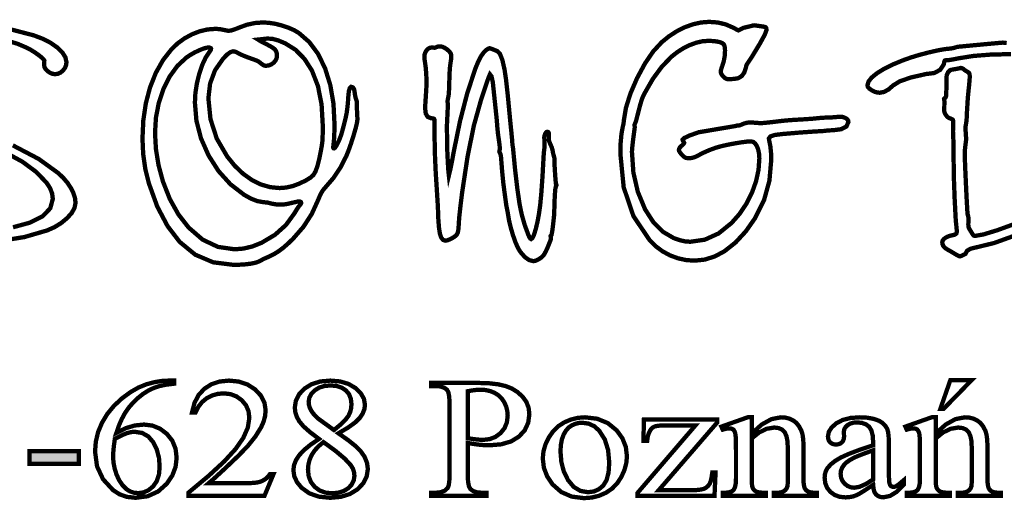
# Model space of a CAD drawing. Extents: x -2911 to 10058, y -5912 to -1002.
# Tile 27 of 43: x 8515 to 8545, y -3599 to -3585. Entities that reach past the tile are written whole.
import ezdxf

# ---------------------------------------------------------------- set-up
doc = ezdxf.new("R2010")
doc.units = 0
doc.header["$LTSCALE"] = 1.125
doc.layers.add('TAB', color=7, linetype='CONTINUOUS')

msp = doc.modelspace()

# ---------------------------------------------------------------- linework, layer by layer
at = {"layer": 'TAB', "linetype": 'Continuous', "const_width": 0.131}
for points in [[(8524.705, -3586.916), (8524.76, -3586.934), (8524.795, -3586.986), (8524.811, -3587.074), (8524.823, -3587.164), (8524.844, -3587.259), (8524.876, -3587.358), (8524.876, -3587.49), (8524.897, -3587.901), (8524.884, -3588.002), (8524.845, -3588.167), (8524.779, -3588.394), (8524.702, -3588.636), (8524.628, -3588.845), (8524.557, -3589.022), (8524.379, -3589.368), (8524.169, -3589.683), (8523.924, -3589.967), (8523.844, -3590.062), (8523.77, -3590.189), (8523.704, -3590.348), (8523.509, -3590.775), (8523.257, -3591.166), (8522.948, -3591.521), (8522.788, -3591.676), (8522.643, -3591.803), (8522.512, -3591.902), (8522.378, -3591.986), (8522.223, -3592.066), (8522.047, -3592.143), (8521.958, -3592.191), (8521.89, -3592.225), (8521.845, -3592.243), (8521.802, -3592.256), (8521.737, -3592.271), (8521.65, -3592.288), (8521.486, -3592.307), (8521.312, -3592.318), (8521.129, -3592.322), (8520.512, -3592.245), (8519.968, -3592.013), (8519.496, -3591.626), (8519.128, -3591.146), (8518.815, -3590.554), (8518.56, -3589.849), (8518.451, -3589.41), (8518.386, -3588.956), (8518.365, -3588.488), (8518.39, -3587.935), (8518.467, -3587.416), (8518.595, -3586.931), (8518.771, -3586.49), (8518.99, -3586.102), (8519.252, -3585.768), (8519.438, -3585.592), (8519.644, -3585.443), (8519.869, -3585.32), (8520.104, -3585.229), (8520.337, -3585.174), (8520.568, -3585.156), (8520.654, -3585.159), (8520.738, -3585.168), (8520.82, -3585.183), (8520.897, -3585.2), (8520.952, -3585.211), (8520.984, -3585.214), (8521.058, -3585.204), (8521.162, -3585.172), (8521.295, -3585.119), (8521.536, -3585.03), (8521.78, -3584.978), (8522.027, -3584.96), (8522.208, -3584.971), (8522.401, -3585.001), (8522.604, -3585.053), (8522.8, -3585.119), (8522.971, -3585.194), (8523.117, -3585.28), (8523.433, -3585.555), (8523.699, -3585.913), (8523.914, -3586.354), (8524.072, -3586.862), (8524.168, -3587.42), (8524.199, -3588.028), (8524.195, -3588.303), (8524.184, -3588.532), (8524.165, -3588.715), (8524.162, -3588.729), (8524.161, -3588.741), (8524.16, -3588.751), (8524.163, -3588.77), (8524.172, -3588.781), (8524.186, -3588.785), (8524.214, -3588.767), (8524.252, -3588.714), (8524.3, -3588.624), (8524.35, -3588.513), (8524.394, -3588.399), (8524.43, -3588.282), (8524.492, -3588.047), (8524.539, -3587.857), (8524.569, -3587.713), (8524.588, -3587.575), (8524.606, -3587.407), (8524.62, -3587.209), (8524.636, -3587.048), (8524.665, -3586.951)], [(8535.582, -3584.942), (8535.844, -3584.961), (8536.085, -3585.018), (8536.303, -3585.113), (8536.394, -3585.161), (8536.451, -3585.191), (8536.474, -3585.201), (8536.619, -3585.126), (8536.874, -3585.065), (8536.906, -3585.055), (8536.932, -3585.049), (8536.955, -3585.047), (8537.175, -3585.078), (8537.236, -3585.087), (8537.279, -3585.097), (8537.303, -3585.108), (8537.316, -3585.126), (8537.323, -3585.155), (8537.325, -3585.196), (8537.276, -3585.329), (8537.127, -3585.601), (8536.879, -3586.011), (8536.797, -3586.133), (8536.745, -3586.212), (8536.724, -3586.244), (8536.716, -3586.261), (8536.708, -3586.292), (8536.7, -3586.338), (8536.652, -3586.482), (8536.577, -3586.586), (8536.474, -3586.65), (8536.443, -3586.658), (8536.39, -3586.667), (8536.315, -3586.676), (8536.24, -3586.682), (8536.184, -3586.685), (8536.148, -3586.684), (8536.104, -3586.671), (8536.058, -3586.643), (8536.011, -3586.599), (8535.97, -3586.55), (8535.945, -3586.502), (8535.937, -3586.457), (8535.942, -3586.414), (8535.957, -3586.357), (8535.982, -3586.286), (8536.029, -3586.135), (8536.058, -3585.978), (8536.067, -3585.812), (8536.062, -3585.729), (8536.047, -3585.664), (8536.023, -3585.619), (8535.981, -3585.587), (8535.917, -3585.561), (8535.831, -3585.541), (8535.741, -3585.529), (8535.647, -3585.522), (8535.551, -3585.519), (8535.376, -3585.533), (8535.191, -3585.576), (8534.995, -3585.648), (8534.801, -3585.744), (8534.618, -3585.86), (8534.445, -3585.996), (8534.15, -3586.299), (8533.873, -3586.675), (8533.614, -3587.127), (8533.576, -3587.206), (8533.546, -3587.281), (8533.522, -3587.352), (8533.489, -3587.464), (8533.436, -3587.665), (8533.363, -3587.953), (8533.318, -3588.064), (8533.323, -3588.15), (8533.276, -3588.505), (8533.248, -3588.75), (8533.238, -3588.886), (8533.282, -3589.518), (8533.416, -3590.102), (8533.638, -3590.637), (8533.888, -3591.025), (8534.177, -3591.316), (8534.505, -3591.508), (8534.684, -3591.571), (8534.852, -3591.609), (8535.011, -3591.621), (8535.453, -3591.558), (8535.871, -3591.368), (8536.264, -3591.052), (8536.506, -3590.778), (8536.712, -3590.472), (8536.883, -3590.136), (8537.009, -3589.786), (8537.085, -3589.436), (8537.11, -3589.089), (8537.102, -3588.952), (8537.078, -3588.83), (8537.038, -3588.723), (8536.986, -3588.639), (8536.926, -3588.589), (8536.859, -3588.572), (8536.735, -3588.579), (8536.564, -3588.601), (8536.344, -3588.637), (8536.12, -3588.68), (8535.936, -3588.723), (8535.792, -3588.764), (8535.601, -3588.833), (8535.401, -3588.921), (8535.192, -3589.03), (8535.122, -3589.059), (8535.047, -3589.077), (8534.966, -3589.083), (8534.918, -3589.08), (8534.879, -3589.073), (8534.848, -3589.06), (8534.819, -3589.039), (8534.781, -3589.004), (8534.736, -3588.956), (8534.697, -3588.906), (8534.673, -3588.867), (8534.665, -3588.838), (8534.673, -3588.795), (8534.695, -3588.756), (8534.73, -3588.72), (8534.783, -3588.673), (8534.815, -3588.638), (8534.826, -3588.615), (8534.823, -3588.607), (8534.815, -3588.593), (8534.802, -3588.575), (8534.788, -3588.556), (8534.779, -3588.538), (8534.776, -3588.522), (8534.831, -3588.468), (8534.995, -3588.392), (8535.267, -3588.295), (8536.378, -3588.107), (8536.423, -3588.094), (8536.475, -3588.091), (8536.515, -3588.084), (8536.544, -3588.073), (8536.642, -3588.031), (8536.731, -3588.006), (8536.809, -3587.998), (8536.877, -3588), (8536.967, -3588.005), (8537.079, -3588.014), (8537.1, -3588.017), (8537.12, -3588.018), (8537.139, -3588.019), (8537.226, -3588.014), (8537.363, -3588.001), (8537.551, -3587.98), (8537.746, -3587.956), (8537.931, -3587.937), (8538.107, -3587.923), (8538.463, -3587.902), (8538.699, -3587.886), (8538.813, -3587.875), (8538.968, -3587.86), (8539.133, -3587.849), (8539.309, -3587.844), (8539.563, -3587.823), (8539.628, -3587.828), (8539.687, -3587.845), (8539.741, -3587.871), (8539.784, -3587.905), (8539.809, -3587.943), (8539.815, -3587.984), (8539.756, -3588.119), (8539.6, -3588.202), (8539.348, -3588.234), (8539.244, -3588.238), (8539.152, -3588.246), (8539.073, -3588.256), (8538.735, -3588.276), (8538.318, -3588.306), (8537.821, -3588.348), (8537.588, -3588.376), (8537.447, -3588.42), (8537.401, -3588.479), (8537.402, -3588.504), (8537.405, -3588.53), (8537.411, -3588.558), (8537.444, -3588.723), (8537.464, -3588.914), (8537.471, -3589.132), (8537.416, -3589.766), (8537.252, -3590.357), (8536.98, -3590.904), (8536.695, -3591.309), (8536.386, -3591.643), (8536.053, -3591.907), (8535.756, -3592.067), (8535.45, -3592.163), (8535.137, -3592.195), (8534.883, -3592.177), (8534.636, -3592.123), (8534.395, -3592.034), (8534.168, -3591.911), (8533.963, -3591.759), (8533.78, -3591.578), (8533.284, -3590.843), (8532.987, -3589.967), (8532.887, -3588.951), (8532.895, -3588.618), (8532.919, -3588.349), (8532.957, -3588.141), (8532.973, -3588.077), (8532.985, -3588.008), (8532.993, -3587.932), (8533.057, -3587.549), (8533.191, -3587.122), (8533.393, -3586.653), (8533.635, -3586.205), (8533.883, -3585.842), (8534.139, -3585.564), (8534.358, -3585.385), (8534.591, -3585.233), (8534.838, -3585.108), (8535.092, -3585.016), (8535.34, -3584.961)], [(8521.115, -3585.836), (8521.036, -3585.862), (8520.937, -3585.935), (8520.82, -3586.054), (8520.569, -3586.413), (8520.419, -3586.818), (8520.368, -3587.267), (8520.432, -3587.899), (8520.622, -3588.487), (8520.939, -3589.03), (8521.171, -3589.316), (8521.42, -3589.553), (8521.685, -3589.742), (8521.962, -3589.88), (8522.242, -3589.962), (8522.527, -3589.99), (8522.73, -3589.975), (8522.932, -3589.929), (8523.133, -3589.854), (8523.329, -3589.759), (8523.472, -3589.671), (8523.56, -3589.591), (8523.621, -3589.488), (8523.679, -3589.329), (8523.734, -3589.114), (8523.78, -3588.888), (8523.811, -3588.719), (8523.828, -3588.606), (8523.837, -3588.493), (8523.842, -3588.322), (8523.844, -3588.094), (8523.807, -3587.449), (8523.697, -3586.892), (8523.514, -3586.421), (8523.286, -3586.065), (8523.015, -3585.79), (8522.702, -3585.595), (8522.486, -3585.504), (8522.304, -3585.456), (8522.157, -3585.45), (8521.876, -3585.48), (8521.944, -3585.522), (8522.021, -3585.564), (8522.107, -3585.607), (8522.236, -3585.675), (8522.33, -3585.733), (8522.389, -3585.78), (8522.424, -3585.829), (8522.445, -3585.891), (8522.452, -3585.966), (8522.441, -3586.047), (8522.407, -3586.12), (8522.35, -3586.185), (8522.277, -3586.236), (8522.196, -3586.267), (8522.107, -3586.277), (8522.057, -3586.265), (8521.997, -3586.23), (8521.926, -3586.172), (8521.891, -3586.145), (8521.814, -3586.11), (8521.695, -3586.067), (8521.534, -3586.009), (8521.402, -3585.955), (8521.3, -3585.906), (8521.224, -3585.865), (8521.162, -3585.842)], [(8520.389, -3585.721), (8520.314, -3585.727), (8520.21, -3585.757), (8520.078, -3585.81), (8519.937, -3585.879), (8519.809, -3585.952), (8519.693, -3586.032), (8519.425, -3586.281), (8519.195, -3586.597), (8519.004, -3586.979), (8518.86, -3587.405), (8518.774, -3587.851), (8518.746, -3588.316), (8518.773, -3588.804), (8518.853, -3589.296), (8518.987, -3589.792), (8519.196, -3590.323), (8519.456, -3590.789), (8519.768, -3591.19), (8520.193, -3591.557), (8520.659, -3591.777), (8521.165, -3591.85), (8521.436, -3591.828), (8521.709, -3591.762), (8521.982, -3591.653), (8522.392, -3591.409), (8522.726, -3591.11), (8522.984, -3590.755), (8523.052, -3590.641), (8523.108, -3590.557), (8523.153, -3590.501), (8523.173, -3590.477), (8523.185, -3590.456), (8523.189, -3590.439), (8523.181, -3590.416), (8523.155, -3590.401), (8523.114, -3590.396), (8523.075, -3590.402), (8523, -3590.418), (8522.888, -3590.444), (8522.769, -3590.471), (8522.664, -3590.488), (8522.574, -3590.493), (8522.429, -3590.486), (8522.29, -3590.464), (8522.157, -3590.428), (8522.138, -3590.427), (8522.097, -3590.424), (8522.032, -3590.418), (8521.856, -3590.386), (8521.664, -3590.312), (8521.456, -3590.196), (8521.037, -3589.874), (8520.676, -3589.474), (8520.372, -3588.998), (8520.142, -3588.477), (8520.004, -3587.944), (8519.958, -3587.397), (8519.972, -3587.114), (8520.016, -3586.823), (8520.088, -3586.526), (8520.181, -3586.251), (8520.286, -3586.025), (8520.404, -3585.848), (8520.429, -3585.814), (8520.444, -3585.783), (8520.449, -3585.755), (8520.442, -3585.74), (8520.422, -3585.729)], [(8527.675, -3589.609), (8527.72, -3589.422), (8527.769, -3589.186), (8527.82, -3588.903), (8528.013, -3587.961), (8528.234, -3587.108), (8528.487, -3586.342), (8528.575, -3586.134), (8528.66, -3585.973), (8528.742, -3585.861), (8528.813, -3585.795), (8528.871, -3585.756), (8528.918, -3585.743), (8528.95, -3585.753), (8529.026, -3585.783), (8529.147, -3585.831), (8529.227, -3585.914), (8529.301, -3586.101), (8529.367, -3586.392), (8529.411, -3586.688), (8529.468, -3587.202), (8529.538, -3587.937), (8529.574, -3588.287), (8529.596, -3588.515), (8529.603, -3588.619), (8529.606, -3588.652), (8529.612, -3588.703), (8529.624, -3588.772), (8529.688, -3589.435), (8529.755, -3590.004), (8529.824, -3590.48), (8529.891, -3590.803), (8529.98, -3591.112), (8530.089, -3591.408), (8530.121, -3591.481), (8530.149, -3591.525), (8530.174, -3591.539), (8530.217, -3591.505), (8530.264, -3591.403), (8530.316, -3591.233), (8530.368, -3591.016), (8530.412, -3590.775), (8530.45, -3590.51), (8530.485, -3590.138), (8530.52, -3589.642), (8530.554, -3589.022), (8530.56, -3588.94), (8530.565, -3588.882), (8530.569, -3588.847), (8530.578, -3588.78), (8530.583, -3588.734), (8530.585, -3588.706), (8530.585, -3588.692), (8530.585, -3588.677), (8530.585, -3588.663), (8530.579, -3588.568), (8530.576, -3588.498), (8530.574, -3588.452), (8530.578, -3588.414), (8530.588, -3588.376), (8530.605, -3588.339), (8530.625, -3588.307), (8530.645, -3588.288), (8530.665, -3588.282), (8530.692, -3588.289), (8530.709, -3588.311), (8530.715, -3588.348), (8530.709, -3588.509), (8530.716, -3588.546), (8530.734, -3588.599), (8530.764, -3588.667), (8530.802, -3588.756), (8530.826, -3588.836), (8530.836, -3588.908), (8530.881, -3589.078), (8530.886, -3589.284), (8530.904, -3589.581), (8530.919, -3589.775), (8530.93, -3589.867), (8530.939, -3589.882), (8530.944, -3589.894), (8530.945, -3589.902), (8530.943, -3589.911), (8530.936, -3589.926), (8530.925, -3589.946), (8530.91, -3590.02), (8530.897, -3590.173), (8530.886, -3590.405), (8530.875, -3590.795), (8530.84, -3591.119), (8530.813, -3591.324), (8530.795, -3591.412), (8530.766, -3591.447), (8530.776, -3591.539), (8530.764, -3591.573), (8530.729, -3591.662), (8530.67, -3591.807), (8530.626, -3591.904), (8530.585, -3591.98), (8530.549, -3592.035), (8530.507, -3592.08), (8530.454, -3592.121), (8530.39, -3592.161), (8530.336, -3592.187), (8530.286, -3592.203), (8530.239, -3592.209), (8530.113, -3592.177), (8529.982, -3592.083), (8529.844, -3591.925), (8529.775, -3591.809), (8529.702, -3591.644), (8529.626, -3591.43), (8529.557, -3591.198), (8529.506, -3590.984), (8529.473, -3590.786), (8529.46, -3590.712), (8529.442, -3590.619), (8529.419, -3590.507), (8529.367, -3590.126), (8529.33, -3589.843), (8529.295, -3589.499), (8529.263, -3589.092), (8529.257, -3589.021), (8529.245, -3588.967), (8529.229, -3588.93), (8529.218, -3588.908), (8529.211, -3588.891), (8529.209, -3588.878), (8529.214, -3588.865), (8529.218, -3588.835), (8529.221, -3588.81), (8529.222, -3588.79), (8529.218, -3588.704), (8529.204, -3588.591), (8529.183, -3588.452), (8529.165, -3588.322), (8529.147, -3588.135), (8529.128, -3587.892), (8529.043, -3587.086), (8529.011, -3586.78), (8528.971, -3586.596), (8528.923, -3586.535), (8528.886, -3586.621), (8528.796, -3586.88), (8528.653, -3587.311), (8528.437, -3588.083), (8528.245, -3589.024), (8528.077, -3590.133), (8528.023, -3590.574), (8527.989, -3590.888), (8527.976, -3591.075), (8527.97, -3591.193), (8527.959, -3591.284), (8527.944, -3591.348), (8527.92, -3591.397), (8527.882, -3591.44), (8527.831, -3591.478), (8527.726, -3591.539), (8527.637, -3591.575), (8527.566, -3591.587), (8527.497, -3591.564), (8527.443, -3591.493), (8527.403, -3591.376), (8527.376, -3591.204), (8527.356, -3590.964), (8527.345, -3590.659), (8527.338, -3590.504), (8527.314, -3590.118), (8527.275, -3589.503), (8527.254, -3589.033), (8527.242, -3588.517), (8527.241, -3587.953), (8527.239, -3587.923), (8527.233, -3587.901), (8527.224, -3587.887), (8527.205, -3587.879), (8527.172, -3587.873), (8527.125, -3587.866), (8527.029, -3587.825), (8526.972, -3587.725), (8526.954, -3587.568), (8526.956, -3587.498), (8526.965, -3587.354), (8526.979, -3587.134), (8526.988, -3587.01), (8526.993, -3586.887), (8526.995, -3586.767), (8526.989, -3586.543), (8526.972, -3586.333), (8526.945, -3586.136), (8526.936, -3586.086), (8526.931, -3586.045), (8526.93, -3586.014), (8526.937, -3585.937), (8526.96, -3585.867), (8526.998, -3585.806), (8527.046, -3585.759), (8527.1, -3585.73), (8527.16, -3585.721), (8527.176, -3585.722), (8527.204, -3585.725), (8527.244, -3585.73), (8527.335, -3585.695), (8527.355, -3585.69), (8527.375, -3585.687), (8527.395, -3585.686), (8527.469, -3585.697), (8527.547, -3585.73), (8527.627, -3585.785), (8527.695, -3585.849), (8527.736, -3585.911), (8527.75, -3585.97), (8527.748, -3586.025), (8527.741, -3586.088), (8527.73, -3586.158), (8527.71, -3586.303), (8527.697, -3586.482), (8527.69, -3586.694), (8527.682, -3586.976), (8527.672, -3587.148), (8527.66, -3587.209), (8527.644, -3587.29), (8527.636, -3587.346), (8527.636, -3587.376), (8527.646, -3587.467), (8527.615, -3588.103), (8527.62, -3588.449), (8527.62, -3588.711), (8527.642, -3589.177), (8527.66, -3589.476)], [(8519.324, -3595.838), (8519.324, -3595.932), (8519.085, -3595.961), (8518.877, -3596.005), (8518.701, -3596.065), (8518.54, -3596.143), (8518.381, -3596.244), (8518.224, -3596.369), (8518.076, -3596.511), (8517.945, -3596.663), (8517.833, -3596.825), (8517.736, -3597.004), (8517.649, -3597.203), (8517.574, -3597.423), (8517.852, -3597.284), (8518.131, -3597.201), (8518.41, -3597.173), (8518.666, -3597.204), (8518.899, -3597.299), (8519.107, -3597.456), (8519.271, -3597.663), (8519.37, -3597.905), (8519.403, -3598.184), (8519.37, -3598.462), (8519.27, -3598.723), (8519.104, -3598.968), (8518.84, -3599.206), (8518.523, -3599.35), (8518.156, -3599.397), (8517.901, -3599.371), (8517.673, -3599.294), (8517.472, -3599.165), (8517.167, -3598.834), (8516.984, -3598.442), (8516.924, -3597.992), (8516.947, -3597.69), (8517.017, -3597.399), (8517.135, -3597.118), (8517.296, -3596.851), (8517.497, -3596.606), (8517.738, -3596.381), (8517.995, -3596.191), (8518.246, -3596.047), (8518.488, -3595.949), (8518.722, -3595.887), (8518.945, -3595.85), (8519.157, -3595.838)], [(8522.347, -3598.677), (8522.072, -3599.337), (8519.758, -3599.337), (8519.758, -3599.244), (8520.371, -3598.734), (8520.851, -3598.291), (8521.195, -3597.914), (8521.427, -3597.58), (8521.566, -3597.265), (8521.612, -3596.971), (8521.587, -3596.766), (8521.511, -3596.588), (8521.383, -3596.435), (8521.221, -3596.318), (8521.039, -3596.249), (8520.837, -3596.225), (8520.65, -3596.242), (8520.478, -3596.291), (8520.318, -3596.373), (8520.178, -3596.487), (8520.065, -3596.631), (8519.978, -3596.806), (8519.871, -3596.806), (8519.944, -3596.519), (8520.068, -3596.279), (8520.243, -3596.088), (8520.459, -3595.949), (8520.708, -3595.866), (8520.99, -3595.838), (8521.291, -3595.868), (8521.556, -3595.957), (8521.787, -3596.106), (8521.964, -3596.295), (8522.071, -3596.506), (8522.107, -3596.738), (8522.091, -3596.912), (8522.045, -3597.085), (8521.968, -3597.259), (8521.795, -3597.537), (8521.564, -3597.826), (8521.273, -3598.126), (8520.854, -3598.524), (8520.554, -3598.8), (8520.374, -3598.956), (8521.398, -3598.956), (8521.585, -3598.953), (8521.731, -3598.946), (8521.836, -3598.935), (8521.917, -3598.917), (8521.993, -3598.89), (8522.063, -3598.853), (8522.128, -3598.806), (8522.187, -3598.747), (8522.24, -3598.677)], [(8523.729, -3597.61), (8523.455, -3597.402), (8523.255, -3597.224), (8523.129, -3597.074), (8523.054, -3596.938), (8523.009, -3596.798), (8522.994, -3596.655), (8523.027, -3596.443), (8523.126, -3596.251), (8523.29, -3596.079), (8523.508, -3595.945), (8523.769, -3595.865), (8524.073, -3595.838), (8524.369, -3595.863), (8524.623, -3595.938), (8524.836, -3596.063), (8524.997, -3596.22), (8525.094, -3596.391), (8525.126, -3596.577), (8525.108, -3596.705), (8525.057, -3596.836), (8524.97, -3596.968), (8524.828, -3597.109), (8524.611, -3597.266), (8524.319, -3597.438), (8524.62, -3597.651), (8524.845, -3597.831), (8524.993, -3597.979), (8525.115, -3598.154), (8525.188, -3598.336), (8525.213, -3598.523), (8525.178, -3598.752), (8525.073, -3598.958), (8524.898, -3599.141), (8524.666, -3599.283), (8524.39, -3599.369), (8524.07, -3599.397), (8523.725, -3599.363), (8523.435, -3599.262), (8523.2, -3599.092), (8523.061, -3598.923), (8522.978, -3598.744), (8522.951, -3598.556), (8522.97, -3598.405), (8523.029, -3598.254), (8523.126, -3598.105), (8523.271, -3597.95), (8523.472, -3597.785)], [(8524.183, -3597.34), (8524.386, -3597.171), (8524.533, -3597.027), (8524.623, -3596.909), (8524.674, -3596.799), (8524.705, -3596.679), (8524.715, -3596.551), (8524.696, -3596.387), (8524.64, -3596.248), (8524.545, -3596.135), (8524.417, -3596.051), (8524.262, -3596.001), (8524.079, -3595.985), (8523.895, -3596.001), (8523.735, -3596.051), (8523.6, -3596.134), (8523.497, -3596.239), (8523.435, -3596.355), (8523.414, -3596.482), (8523.422, -3596.57), (8523.448, -3596.658), (8523.491, -3596.746), (8523.549, -3596.832), (8523.621, -3596.915), (8523.709, -3596.996)], [(8528.249, -3597.732), (8528.249, -3598.73), (8528.259, -3598.919), (8528.286, -3599.053), (8528.331, -3599.132), (8528.417, -3599.194), (8528.528, -3599.231), (8528.663, -3599.244), (8528.814, -3599.244), (8528.814, -3599.337), (8527.134, -3599.337), (8527.134, -3599.244), (8527.281, -3599.244), (8527.431, -3599.228), (8527.549, -3599.181), (8527.636, -3599.102), (8527.669, -3599.026), (8527.688, -3598.902), (8527.695, -3598.73), (8527.695, -3596.515), (8527.686, -3596.327), (8527.66, -3596.193), (8527.617, -3596.114), (8527.529, -3596.052), (8527.417, -3596.015), (8527.281, -3596.003), (8527.134, -3596.003), (8527.134, -3595.909), (8528.571, -3595.909), (8528.897, -3595.919), (8529.174, -3595.951), (8529.401, -3596.004), (8529.593, -3596.081), (8529.763, -3596.188), (8529.913, -3596.324), (8530.029, -3596.483), (8530.098, -3596.661), (8530.121, -3596.857), (8530.086, -3597.119), (8529.98, -3597.347), (8529.804, -3597.539), (8529.564, -3597.686), (8529.266, -3597.773), (8528.909, -3597.803), (8528.812, -3597.801), (8528.71, -3597.795), (8528.603, -3597.785), (8528.49, -3597.771), (8528.372, -3597.753)], [(8543.562, -3595.823), (8542.709, -3596.695), (8542.61, -3596.695), (8542.914, -3595.823)], [(8528.249, -3597.588), (8528.348, -3597.603), (8528.439, -3597.616), (8528.522, -3597.626), (8528.597, -3597.632), (8528.664, -3597.636), (8528.724, -3597.638), (8528.916, -3597.615), (8529.089, -3597.548), (8529.244, -3597.434), (8529.365, -3597.285), (8529.437, -3597.11), (8529.462, -3596.908), (8529.45, -3596.763), (8529.416, -3596.625), (8529.358, -3596.494), (8529.279, -3596.378), (8529.181, -3596.283), (8529.063, -3596.209), (8528.93, -3596.156), (8528.785, -3596.124), (8528.629, -3596.114), (8528.521, -3596.119), (8528.395, -3596.135), (8528.249, -3596.161)], [(8531.811, -3596.953), (8532.185, -3596.997), (8532.507, -3597.13), (8532.777, -3597.352), (8532.949, -3597.591), (8533.052, -3597.852), (8533.086, -3598.136), (8533.067, -3598.344), (8533.01, -3598.554), (8532.915, -3598.766), (8532.787, -3598.961), (8532.631, -3599.121), (8532.445, -3599.246), (8532.238, -3599.336), (8532.016, -3599.39), (8531.779, -3599.408), (8531.407, -3599.361), (8531.09, -3599.222), (8530.827, -3598.991), (8530.662, -3598.747), (8530.562, -3598.484), (8530.529, -3598.202), (8530.549, -3597.99), (8530.609, -3597.779), (8530.71, -3597.569), (8530.843, -3597.377), (8531.002, -3597.222), (8531.186, -3597.104), (8531.386, -3597.02), (8531.594, -3596.969)], [(8536.878, -3597.444), (8537.183, -3597.171), (8537.479, -3597.007), (8537.766, -3596.953), (8537.904, -3596.963), (8538.028, -3596.995), (8538.139, -3597.048), (8538.236, -3597.124), (8538.319, -3597.229), (8538.387, -3597.36), (8538.423, -3597.479), (8538.444, -3597.634), (8538.451, -3597.825), (8538.451, -3598.814), (8538.455, -3598.944), (8538.469, -3599.044), (8538.492, -3599.112), (8538.517, -3599.151), (8538.552, -3599.184), (8538.595, -3599.211), (8538.655, -3599.23), (8538.742, -3599.242), (8538.857, -3599.246), (8538.857, -3599.337), (8537.545, -3599.337), (8537.545, -3599.246), (8537.601, -3599.246), (8537.712, -3599.241), (8537.798, -3599.224), (8537.859, -3599.196), (8537.904, -3599.158), (8537.938, -3599.11), (8537.962, -3599.051), (8537.969, -3599.008), (8537.973, -3598.929), (8537.974, -3598.814), (8537.974, -3597.866), (8537.963, -3597.674), (8537.932, -3597.521), (8537.88, -3597.406), (8537.803, -3597.328), (8537.697, -3597.28), (8537.563, -3597.264), (8537.334, -3597.301), (8537.106, -3597.41), (8536.878, -3597.593), (8536.878, -3598.814), (8536.881, -3598.95), (8536.892, -3599.047), (8536.909, -3599.104), (8536.94, -3599.149), (8536.977, -3599.185), (8537.021, -3599.212), (8537.085, -3599.231), (8537.18, -3599.242), (8537.308, -3599.246), (8537.308, -3599.337), (8535.998, -3599.337), (8535.998, -3599.246), (8536.057, -3599.246), (8536.177, -3599.236), (8536.268, -3599.206), (8536.33, -3599.157), (8536.369, -3599.078), (8536.392, -3598.964), (8536.4, -3598.814), (8536.4, -3597.954), (8536.398, -3597.712), (8536.391, -3597.543), (8536.378, -3597.446), (8536.362, -3597.392), (8536.34, -3597.35), (8536.312, -3597.322), (8536.279, -3597.304), (8536.239, -3597.293), (8536.192, -3597.289), (8536.135, -3597.293), (8536.07, -3597.306), (8535.998, -3597.327), (8535.955, -3597.236), (8536.754, -3596.953), (8536.878, -3596.953)], [(8540.568, -3599.003), (8540.33, -3599.161), (8540.16, -3599.267), (8540.056, -3599.321), (8539.95, -3599.357), (8539.839, -3599.378), (8539.724, -3599.385), (8539.551, -3599.367), (8539.4, -3599.312), (8539.271, -3599.22), (8539.172, -3599.099), (8539.113, -3598.955), (8539.093, -3598.788), (8539.103, -3598.68), (8539.132, -3598.582), (8539.18, -3598.495), (8539.279, -3598.383), (8539.416, -3598.275), (8539.592, -3598.171), (8539.831, -3598.063), (8540.156, -3597.94), (8540.568, -3597.803), (8540.568, -3597.711), (8540.554, -3597.505), (8540.513, -3597.346), (8540.443, -3597.236), (8540.346, -3597.164), (8540.224, -3597.122), (8540.077, -3597.107), (8539.963, -3597.117), (8539.867, -3597.145), (8539.787, -3597.193), (8539.726, -3597.253), (8539.69, -3597.319), (8539.678, -3597.39), (8539.684, -3597.537), (8539.676, -3597.609), (8539.653, -3597.668), (8539.616, -3597.716), (8539.566, -3597.751), (8539.506, -3597.772), (8539.438, -3597.779), (8539.37, -3597.772), (8539.312, -3597.75), (8539.262, -3597.714), (8539.224, -3597.665), (8539.202, -3597.605), (8539.194, -3597.534), (8539.222, -3597.393), (8539.307, -3597.26), (8539.449, -3597.135), (8539.641, -3597.034), (8539.879, -3596.973), (8540.164, -3596.953), (8540.384, -3596.964), (8540.577, -3596.999), (8540.742, -3597.056), (8540.846, -3597.119), (8540.93, -3597.201), (8540.994, -3597.302), (8541.022, -3597.4), (8541.039, -3597.548), (8541.045, -3597.747), (8541.045, -3598.533), (8541.047, -3598.725), (8541.052, -3598.861), (8541.06, -3598.939), (8541.072, -3598.983), (8541.088, -3599.016), (8541.107, -3599.038), (8541.131, -3599.053), (8541.157, -3599.061), (8541.184, -3599.064), (8541.214, -3599.062), (8541.241, -3599.056), (8541.265, -3599.046), (8541.318, -3599.011), (8541.396, -3598.949), (8541.499, -3598.861), (8541.499, -3599.003), (8541.287, -3599.214), (8541.081, -3599.34), (8540.88, -3599.383), (8540.793, -3599.373), (8540.718, -3599.344), (8540.655, -3599.296), (8540.608, -3599.226), (8540.579, -3599.128)], [(8542.469, -3597.444), (8542.774, -3597.171), (8543.07, -3597.007), (8543.356, -3596.953), (8543.494, -3596.963), (8543.619, -3596.995), (8543.729, -3597.048), (8543.827, -3597.124), (8543.91, -3597.229), (8543.978, -3597.36), (8544.013, -3597.479), (8544.034, -3597.634), (8544.041, -3597.825), (8544.041, -3598.814), (8544.046, -3598.944), (8544.06, -3599.044), (8544.083, -3599.112), (8544.108, -3599.151), (8544.142, -3599.184), (8544.185, -3599.211), (8544.246, -3599.23), (8544.333, -3599.242), (8544.447, -3599.246), (8544.447, -3599.337), (8543.136, -3599.337), (8543.136, -3599.246), (8543.191, -3599.246), (8543.302, -3599.241), (8543.389, -3599.224), (8543.45, -3599.196), (8543.494, -3599.158), (8543.529, -3599.11), (8543.553, -3599.051), (8543.559, -3599.008), (8543.563, -3598.929), (8543.564, -3598.814), (8543.564, -3597.866), (8543.554, -3597.674), (8543.523, -3597.521), (8543.471, -3597.406), (8543.393, -3597.328), (8543.288, -3597.28), (8543.154, -3597.264), (8542.925, -3597.301), (8542.696, -3597.41), (8542.469, -3597.593), (8542.469, -3598.814), (8542.472, -3598.95), (8542.482, -3599.047), (8542.5, -3599.104), (8542.53, -3599.149), (8542.568, -3599.185), (8542.612, -3599.212), (8542.675, -3599.231), (8542.771, -3599.242), (8542.899, -3599.246), (8542.899, -3599.337), (8541.589, -3599.337), (8541.589, -3599.246), (8541.647, -3599.246), (8541.767, -3599.236), (8541.859, -3599.206), (8541.921, -3599.157), (8541.96, -3599.078), (8541.983, -3598.964), (8541.991, -3598.814), (8541.991, -3597.954), (8541.989, -3597.712), (8541.981, -3597.543), (8541.969, -3597.446), (8541.952, -3597.392), (8541.93, -3597.35), (8541.903, -3597.322), (8541.87, -3597.304), (8541.829, -3597.293), (8541.782, -3597.289), (8541.725, -3597.293), (8541.661, -3597.306), (8541.589, -3597.327), (8541.546, -3597.236), (8542.344, -3596.953), (8542.469, -3596.953)], [(8531.721, -3597.118), (8531.619, -3597.126), (8531.516, -3597.152), (8531.413, -3597.197), (8531.316, -3597.263), (8531.233, -3597.356), (8531.163, -3597.477), (8531.11, -3597.622), (8531.078, -3597.793), (8531.067, -3597.989), (8531.093, -3598.311), (8531.169, -3598.602), (8531.297, -3598.861), (8531.467, -3599.065), (8531.669, -3599.187), (8531.903, -3599.228), (8532.079, -3599.206), (8532.233, -3599.138), (8532.366, -3599.026), (8532.468, -3598.859), (8532.528, -3598.627), (8532.548, -3598.331), (8532.514, -3597.948), (8532.413, -3597.625), (8532.244, -3597.36), (8532.095, -3597.225), (8531.92, -3597.144)], [(8535.779, -3598.627), (8535.747, -3599.337), (8533.41, -3599.337), (8533.41, -3599.246), (8535.168, -3597.198), (8534.3, -3597.198), (8534.135, -3597.201), (8534.013, -3597.212), (8533.933, -3597.23), (8533.879, -3597.257), (8533.832, -3597.297), (8533.792, -3597.35), (8533.747, -3597.441), (8533.717, -3597.545), (8533.702, -3597.664), (8533.587, -3597.664), (8533.603, -3597.021), (8535.825, -3597.021), (8535.825, -3597.115), (8534.05, -3599.168), (8535.015, -3599.168), (8535.196, -3599.163), (8535.333, -3599.148), (8535.428, -3599.123), (8535.495, -3599.086), (8535.554, -3599.034), (8535.602, -3598.968), (8535.632, -3598.894), (8535.657, -3598.78), (8535.681, -3598.627)], [(8517.525, -3597.608), (8517.496, -3597.821), (8517.478, -3598.005), (8517.472, -3598.159), (8517.484, -3598.325), (8517.518, -3598.501), (8517.575, -3598.686), (8517.655, -3598.863), (8517.757, -3599.013), (8517.881, -3599.138), (8517.986, -3599.203), (8518.106, -3599.243), (8518.24, -3599.256), (8518.402, -3599.233), (8518.551, -3599.164), (8518.689, -3599.049), (8518.799, -3598.891), (8518.865, -3598.693), (8518.887, -3598.457), (8518.866, -3598.181), (8518.8, -3597.932), (8518.691, -3597.709), (8518.541, -3597.533), (8518.355, -3597.428), (8518.132, -3597.393), (8518.057, -3597.397), (8517.979, -3597.411), (8517.897, -3597.433), (8517.8, -3597.471), (8517.676, -3597.529)], [(8523.865, -3597.706), (8523.719, -3597.828), (8523.6, -3597.956), (8523.51, -3598.092), (8523.445, -3598.235), (8523.407, -3598.385), (8523.394, -3598.543), (8523.416, -3598.746), (8523.484, -3598.92), (8523.598, -3599.065), (8523.746, -3599.174), (8523.919, -3599.239), (8524.117, -3599.261), (8524.311, -3599.244), (8524.478, -3599.193), (8524.617, -3599.107), (8524.722, -3598.997), (8524.784, -3598.872), (8524.805, -3598.733), (8524.793, -3598.616), (8524.756, -3598.507), (8524.695, -3598.407), (8524.512, -3598.21), (8524.235, -3597.976)], [(8514.936, -3597.985), (8516.432, -3597.985), (8516.432, -3598.366), (8514.936, -3598.366)], [(8540.568, -3598.839), (8540.568, -3597.956), (8540.312, -3598.048), (8540.124, -3598.12), (8540.005, -3598.171), (8539.866, -3598.246), (8539.757, -3598.324), (8539.678, -3598.404), (8539.623, -3598.488), (8539.59, -3598.576), (8539.579, -3598.67), (8539.593, -3598.784), (8539.634, -3598.885), (8539.704, -3598.972), (8539.791, -3599.038), (8539.886, -3599.078), (8539.99, -3599.092), (8540.152, -3599.064), (8540.345, -3598.979)]]:
    msp.add_lwpolyline(points, close=True, dxfattribs=at)
for points in [[(8514.288, -3585.151), (8515.064, -3585.353), (8515.336, -3585.457), (8515.574, -3585.579), (8515.776, -3585.721), (8515.931, -3585.872), (8516.024, -3586.02), (8516.055, -3586.168), (8516.043, -3586.26), (8516.008, -3586.344), (8515.949, -3586.421), (8515.876, -3586.482), (8515.796, -3586.519), (8515.71, -3586.531), (8515.633, -3586.521), (8515.559, -3586.491), (8515.486, -3586.442), (8515.426, -3586.384), (8515.39, -3586.324), (8515.378, -3586.263), (8515.383, -3586.12), (8515.363, -3586.083), (8515.304, -3586.026), (8515.205, -3585.948), (8515.089, -3585.866), (8514.974, -3585.795), (8514.862, -3585.734), (8514.571, -3585.609), (8514.225, -3585.503)], [(8544.757, -3585.922), (8544.142, -3585.936), (8543.619, -3585.977), (8543.189, -3586.045), (8542.999, -3586.082), (8542.882, -3586.101), (8542.839, -3586.102), (8542.79, -3586.106), (8542.758, -3586.111), (8542.743, -3586.117), (8542.735, -3586.135), (8542.725, -3586.175), (8542.712, -3586.238), (8542.603, -3586.4), (8542.424, -3586.496), (8542.177, -3586.526), (8541.709, -3586.633), (8541.376, -3586.749), (8541.175, -3586.873), (8541.034, -3586.996), (8540.897, -3587.071), (8540.765, -3587.095), (8540.687, -3587.087), (8540.606, -3587.062), (8540.523, -3587.019), (8540.451, -3586.969), (8540.408, -3586.92), (8540.394, -3586.873), (8540.426, -3586.757), (8540.521, -3586.635), (8540.68, -3586.505), (8540.894, -3586.372), (8541.158, -3586.24), (8541.471, -3586.111), (8541.704, -3586.028), (8541.961, -3585.949), (8542.242, -3585.875), (8542.514, -3585.812), (8542.741, -3585.771), (8542.924, -3585.752), (8542.982, -3585.742), (8543.051, -3585.725), (8543.129, -3585.7), (8543.883, -3585.629), (8544.342, -3585.587), (8544.506, -3585.573), (8544.515, -3585.573), (8544.531, -3585.575), (8544.552, -3585.577), (8544.597, -3585.582), (8544.625, -3585.585)], [(8544.914, -3591.417), (8544.245, -3591.659), (8543.709, -3591.789), (8543.529, -3591.832), (8543.418, -3591.897), (8543.374, -3591.986), (8543.292, -3592.029), (8543.236, -3592.055), (8543.205, -3592.064), (8543.173, -3592.056), (8543.124, -3592.032), (8543.059, -3591.993), (8542.938, -3591.92), (8542.846, -3591.87), (8542.775, -3591.824), (8542.726, -3591.783), (8542.694, -3591.739), (8542.674, -3591.688), (8542.668, -3591.63), (8542.678, -3591.588), (8542.709, -3591.545), (8542.76, -3591.503), (8542.826, -3591.468), (8542.901, -3591.44), (8542.984, -3591.421), (8543.054, -3591.403), (8543.095, -3591.372), (8543.109, -3591.328), (8543.106, -3591.252), (8543.095, -3591.132), (8543.078, -3590.97), (8543.045, -3590.332), (8543.024, -3589.774), (8543.015, -3589.293), (8543.011, -3588.874), (8543.006, -3588.566), (8543, -3588.37), (8542.997, -3588.325), (8542.995, -3588.29), (8542.994, -3588.265), (8543, -3587.967), (8542.998, -3587.941), (8542.992, -3587.922), (8542.983, -3587.91), (8542.962, -3587.898), (8542.924, -3587.881), (8542.868, -3587.857), (8542.838, -3587.839), (8542.808, -3587.81), (8542.776, -3587.768), (8542.749, -3587.722), (8542.733, -3587.682), (8542.728, -3587.647), (8542.733, -3587.354), (8542.723, -3587.279), (8542.754, -3587.253), (8542.774, -3587.23), (8542.782, -3587.212), (8542.786, -3587.154), (8542.792, -3587.011), (8542.798, -3586.785), (8542.793, -3586.658), (8542.805, -3586.557), (8542.842, -3586.475), (8542.904, -3586.412), (8542.934, -3586.4), (8542.995, -3586.388), (8543.083, -3586.374), (8543.234, -3586.342), (8543.268, -3586.35), (8543.301, -3586.368), (8543.335, -3586.395), (8543.361, -3586.415), (8543.403, -3586.441), (8543.459, -3586.474), (8543.484, -3586.5), (8543.499, -3586.542), (8543.504, -3586.601), (8543.499, -3586.697), (8543.484, -3586.863), (8543.459, -3587.1), (8543.447, -3587.224), (8543.436, -3587.382), (8543.425, -3587.572), (8543.422, -3587.624), (8543.418, -3587.674), (8543.415, -3587.722), (8543.412, -3587.848), (8543.402, -3587.963), (8543.386, -3588.067), (8543.377, -3588.107), (8543.372, -3588.131), (8543.37, -3588.141), (8543.394, -3588.5), (8543.392, -3588.528), (8543.383, -3588.6), (8543.369, -3588.715), (8543.36, -3588.784), (8543.355, -3588.869), (8543.353, -3588.969), (8543.357, -3589.166), (8543.37, -3589.495), (8543.391, -3589.955), (8543.413, -3590.399), (8543.429, -3590.676), (8543.439, -3590.786), (8543.453, -3590.842), (8543.462, -3590.887), (8543.465, -3590.921), (8543.465, -3590.943), (8543.465, -3590.966), (8543.465, -3590.991), (8543.462, -3591.031), (8543.46, -3591.064), (8543.459, -3591.088), (8543.461, -3591.13), (8543.464, -3591.165), (8543.471, -3591.191), (8543.487, -3591.222), (8543.516, -3591.272), (8543.56, -3591.342), (8543.586, -3591.384), (8543.605, -3591.413), (8543.617, -3591.429), (8543.628, -3591.436), (8543.646, -3591.441), (8543.67, -3591.442), (8543.919, -3591.399), (8544.338, -3591.271), (8544.926, -3591.057)], [(8514.424, -3588.692), (8515.212, -3589.106), (8515.804, -3589.534), (8515.956, -3589.678), (8516.085, -3589.83), (8516.19, -3589.99), (8516.268, -3590.148), (8516.315, -3590.299), (8516.33, -3590.439), (8516.302, -3590.588), (8516.218, -3590.742), (8516.077, -3590.901), (8515.897, -3591.051), (8515.694, -3591.176), (8515.469, -3591.276), (8514.777, -3591.478), (8514.026, -3591.599)], [(8514.431, -3591.181), (8514.951, -3591.039), (8515.334, -3590.844), (8515.563, -3590.605), (8515.64, -3590.319), (8515.619, -3590.153), (8515.555, -3589.989), (8515.45, -3589.827), (8515.129, -3589.495), (8514.72, -3589.193), (8514.224, -3588.921)]]:
    msp.add_lwpolyline(points, dxfattribs=at)
at = {"layer": 'TAB', "linetype": 'Continuous'}
msp.add_solid([(8514.936, -3597.985), (8516.432, -3597.985), (8514.936, -3598.366), (8516.432, -3598.366)], dxfattribs=at)

doc.saveas('drawing.dxf')
